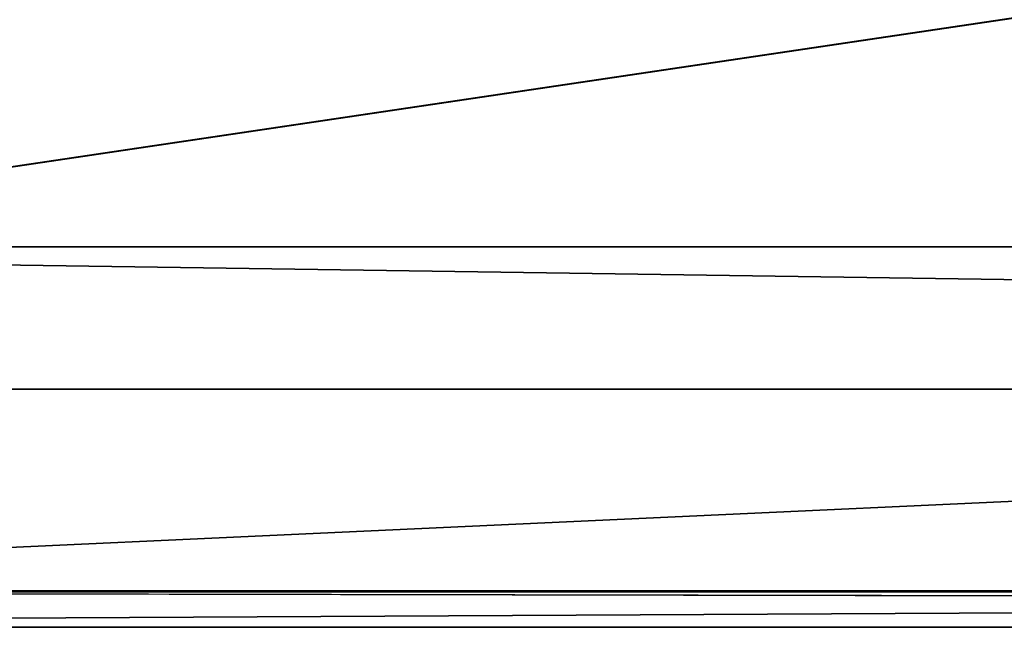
# Model space of a CAD drawing. Header units: metres. Extents: x -1004 to 0, y -808 to 0.
# Tile 2 of 122: x -931 to -890, y -804 to -779. Entities that reach past the tile are written whole.
import ezdxf

# ---------------------------------------------------------------- set-up
doc = ezdxf.new("R2010")
doc.units = ezdxf.units.M

msp = doc.modelspace()

# ---------------------------------------------------------------- linework, layer by layer
at = {"layer": 'top0123411'}
for points in [[(-994.037292, -794.032166, 90), (-994.037292, -10, 90), (-787.024658, -763.271118, 90)], [(-21.421581, -788.070801, 163.059708), (-939.157776, -751.444458, 163.059708), (-982.615723, -788.070801, 163.059708)], [(-64.87928, -751.444458, 163.059708), (-939.157776, -751.444458, 163.059708), (-21.421581, -788.070801, 163.059708)], [(-787.024658, -794.032166, 90), (-994.037292, -794.032166, 90), (-787.024658, -763.271118, 90)], [(-1.527213, -802.504944, 175), (-982.615723, -788.070801, 175), (-1002.510071, -802.504944, 175)], [(-21.421581, -788.070801, 175), (-982.615723, -788.070801, 175), (-1.527213, -802.504944, 175)], [(-21.421581, -788.070801, 175), (-21.421581, -788.070801, 163.059708), (-982.615723, -788.070801, 175)], [(-21.421581, -788.070801, 163.059708), (-982.615723, -788.070801, 163.059708), (-982.615723, -788.070801, 175)], [(-994.037292, -794.032166), (-787.024658, -794.032166), (-1004.037292, -804.032166)], [(-1004.037292, -804.032166), (-787.024658, -794.032166), (-787.024658, -804.032166)], [(-994.037292, -794.032166, 90), (-787.024658, -794.032166, 90), (-994.037292, -794.032166)], [(-787.024658, -794.032166, 90), (-787.024658, -794.032166), (-994.037292, -794.032166)], [(-1002.510071, -802.504944, 175), (-1004.037292, -804.032166), (-787.024658, -802.890076, 130.867477)], [(-217.024689, -802.890076, 130.867477), (-1.527213, -802.504944, 175), (-1002.510071, -802.504944, 175)], [(-217.024689, -802.890076, 130.867477), (-1002.510071, -802.504944, 175), (-787.024658, -802.890076, 130.867477)], [(-787.024658, -802.890076, 130.867477), (-1004.037292, -804.032166), (-787.024658, -804.032166)]]:
    msp.add_3dface(points, dxfattribs=at)

doc.saveas('drawing.dxf')
